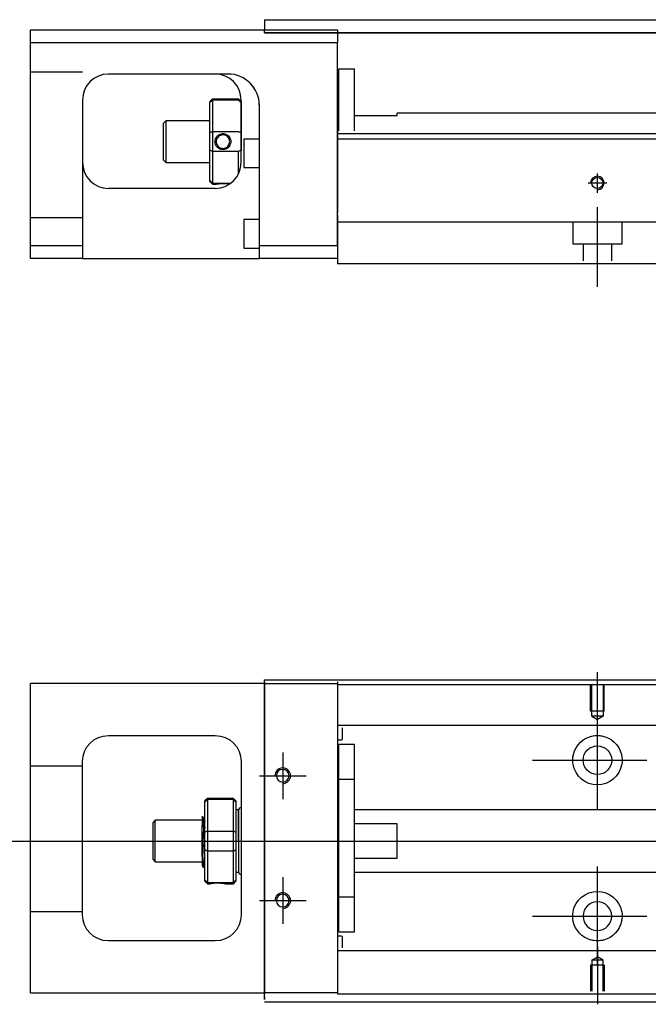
# Model space of a CAD drawing. Header units: millimetres. Extents: x -257 to 3135, y -1556 to 860.
# Tile 27 of 40: x 1175 to 1296, y -1146 to -957. Entities that reach past the tile are written whole.
import ezdxf
from ezdxf.lldxf.tags import DXFTag

# ---------------------------------------------------------------- set-up
doc = ezdxf.new("R2010")
doc.units = ezdxf.units.MM
doc.layers.get('0').update_dxf_attribs({"linetype": 'CONTINUOUS'})
tags = doc.linetypes.add('DASHED', pattern=[25.72, 12.86, -12.86]).pattern_tags.tags
tags[6:7] = [DXFTag(74, 4), DXFTag(75, 0), DXFTag(340, '0'), DXFTag(46, 0.0), DXFTag(50, 0.0), DXFTag(44, 0.0), DXFTag(45, 0.0)]
tags[4:5] = [DXFTag(74, 4), DXFTag(75, 0), DXFTag(340, '0'), DXFTag(46, 0.0), DXFTag(50, 0.0), DXFTag(44, 0.0), DXFTag(45, 0.0)]

msp = doc.modelspace()

# ---------------------------------------------------------------- linework, layer by layer
at = {"linetype": 'Continuous'}
for p, q in [((1222, -956.85), (1312.05, -956.85)), ((1222, -956.85), (1222, -957.85)), ((1222, -957.85), (1222, -958.85)), ((1177, -961.31), (1177, -958.81)), ((1177, -958.81), (1236, -958.81)), ((1222, -958.8), (1222, -958.81)), ((1222, -959.35), (1222, -958.85)), ((1312.05, -959.35), (1222, -959.35)), ((1222, -959.36), (1312.05, -959.36)), ((1236, -958.81), (1236, -961.31)), ((1236, -961.31), (1177, -961.31)), ((1177, -1000.31), (1177, -961.31)), ((1236, -1000.31), (1236, -961.31)), ((1214.85, -967.3), (1192, -967.3)), ((1236.3, -966.3), (1239.3, -966.3)), ((1236.3, -978.26), (1236.3, -966.3)), ((1236.3, -966.3), (1239.3, -966.3)), ((1236.3, -978.26), (1236.3, -966.3)), ((1239.3, -978.26), (1239.3, -966.3)), ((1239.3, -978.26), (1239.3, -966.3)), ((1236.3, -969.55), (1236, -969.55)), ((1236.3, -969.55), (1236, -969.55)), ((1187, -972.3), (1187, -1000.31)), ((1211.5, -972.6), (1212, -972.1)), ((1211.5, -972.6), (1211.5, -972.79)), ((1211.5, -978.63), (1211.5, -972.79)), ((1212, -972.1), (1212, -972.33)), ((1212, -972.1), (1217, -972.1)), ((1212, -972.33), (1212, -978.37)), ((1217, -972.33), (1212, -972.33)), ((1217.5, -972.6), (1217, -972.1)), ((1217, -972.33), (1217, -972.1)), ((1217.5, -984.3), (1217.5, -972.3)), ((1217.5, -972.6), (1217.5, -972.79)), ((1217.5, -972.79), (1217.5, -978.63)), ((1221, -1000.31), (1221, -973.3)), ((1297.76, -974.85), (1247.5, -974.85)), ((1247.5, -975.3), (1247.5, -974.85)), ((1203, -976.3), (1202.5, -976.8)), ((1202.5, -976.8), (1202.5, -980.3)), ((1211.5, -976.3), (1203, -976.3)), ((1203, -976.3), (1203, -984.3)), ((1239.3, -975.3), (1247.5, -975.3)), ((1211.5, -981.98), (1211.5, -978.63)), ((1212, -978.37), (1212, -982.23)), ((1212, -978.37), (1217, -978.37)), ((1217.5, -978.63), (1217.5, -981.98)), ((1340.11, -978.81), (1236, -978.81)), ((1202.5, -980.3), (1202.5, -983.8)), ((1221, -979.8), (1218, -979.8)), ((1218, -979.8), (1218, -985.3)), ((1339.86, -979.81), (1236, -979.81)), ((1211.5, -987.82), (1211.5, -981.98)), ((1212, -982.23), (1212, -988.27)), ((1217, -982.23), (1212, -982.23)), ((1217, -986.48), (1217, -982.23)), ((1202.5, -983.8), (1203, -984.3)), ((1203, -984.3), (1211.5, -984.3)), ((1218, -985.3), (1221, -985.3)), ((1211.5, -988), (1211.5, -987.82)), ((1211.5, -988), (1212, -988.5)), ((1212, -988.27), (1212, -988.5)), ((1212, -988.27), (1215.54, -988.27)), ((1212.5, -989.3), (1192, -989.3)), ((1212, -988.5), (1212.5, -988.5)), ((1221, -995.3), (1218, -995.3)), ((1218, -995.3), (1218, -1000.8)), ((1236, -994.46), (1236, -1001.26)), ((1177, -1000.31), (1187, -1000.31)), ((1177, -1002.81), (1177, -1000.31)), ((1187, -1000.31), (1187, -1002.81)), ((1218, -1000.8), (1221, -1000.8)), ((1221, -1002.81), (1221, -1000.31)), ((1221, -1000.31), (1236, -1000.31)), ((1236, -1001.26), (1236, -1003.81)), ((1187, -1002.81), (1177, -1002.81)), ((1187, -1002.81), (1221, -1002.81)), ((1236, -1002.81), (1221, -1002.81)), ((1333.7, -1003.81), (1236, -1003.81)), ((1177, -1087.01), (1177, -1084.51)), ((1222, -1084.51), (1177, -1084.51)), ((1222, -1084.26), (1222, -1083.81)), ((1222, -1083.81), (1348.25, -1083.81)), ((1222, -1084.26), (1222, -1144.26)), ((1236, -1084.21), (1236, -1084.51)), ((1236, -1084.51), (1236, -1087.01)), ((1177, -1141.51), (1177, -1087.01)), ((1236, -1087.01), (1236, -1141.51)), ((1192, -1094.51), (1212.5, -1094.51)), ((1187, -1129.01), (1187, -1099.51)), ((1217.5, -1099.51), (1217.5, -1129.01)), ((1211, -1106.61), (1210.5, -1107.11)), ((1210.5, -1107.29), (1210.5, -1107.11)), ((1210.5, -1113.13), (1210.5, -1107.29)), ((1216, -1106.61), (1211, -1106.61)), ((1211, -1106.61), (1211, -1106.84)), ((1211, -1106.84), (1211, -1112.88)), ((1216, -1106.84), (1211, -1106.84)), ((1216.5, -1107.11), (1216, -1106.61)), ((1216, -1106.84), (1216, -1106.61)), ((1216, -1112.88), (1216, -1106.84)), ((1216.5, -1107.11), (1216.5, -1107.29)), ((1216.5, -1107.29), (1216.5, -1113.13)), ((1217, -1108.81), (1216.5, -1108.81)), ((1217, -1114.81), (1217, -1108.81)), ((1217, -1108.91), (1217, -1120.71)), ((1201, -1110.81), (1200.5, -1111.31)), ((1200.5, -1111.31), (1200.5, -1111.31)), ((1200.5, -1111.31), (1200.5, -1118.31)), ((1210, -1110.81), (1201, -1110.81)), ((1201, -1118.81), (1201, -1110.81)), ((1210.38, -1110.31), (1210.13, -1110.31)), ((1210, -1117.79), (1210, -1111.84)), ((1210.5, -1114.81), (1210.5, -1113.13)), ((1211, -1112.88), (1211, -1114.81)), ((1211, -1112.88), (1216, -1112.88)), ((1216, -1114.81), (1216, -1112.88)), ((1216.5, -1113.13), (1216.5, -1116.48)), ((1210.5, -1116.48), (1210.5, -1114.81)), ((1211, -1114.81), (1211, -1116.74)), ((1216, -1116.74), (1216, -1114.81)), ((1217, -1114.81), (1217, -1120.81)), ((1210.5, -1122.32), (1210.5, -1116.48)), ((1211, -1116.74), (1211, -1122.78)), ((1216, -1116.74), (1211, -1116.74)), ((1216, -1122.78), (1216, -1116.74)), ((1216.5, -1116.48), (1216.5, -1122.32)), ((1200.5, -1118.31), (1201, -1118.81)), ((1201, -1118.81), (1210, -1118.81)), ((1210.17, -1119.81), (1210.33, -1119.81)), ((1216.5, -1120.81), (1217, -1120.81)), ((1210.5, -1122.51), (1210.5, -1122.32)), ((1210.5, -1122.51), (1211, -1123.01)), ((1211, -1122.78), (1211, -1123.01)), ((1211, -1122.78), (1216, -1122.78)), ((1216, -1123.01), (1216.5, -1122.51)), ((1216, -1123.01), (1216, -1122.78)), ((1216.5, -1122.32), (1216.5, -1122.51)), ((1211, -1123.01), (1211.5, -1123.01)), ((1214.51, -1123.01), (1216, -1123.01)), ((1212.5, -1134.01), (1192, -1134.01)), ((1177, -1144.01), (1177, -1141.51)), ((1236, -1141.51), (1236, -1144.01)), ((1177, -1144.01), (1222, -1144.01)), ((1222, -1145.26), (1222, -1144.26)), ((1236, -1144.01), (1236, -1144.21)), ((1332.35, -1145.81), (1222, -1145.81))]:
    msp.add_line(p, q, dxfattribs=at)
at = {"linetype": 'DASHED', "ltscale": 0.3}
for p, q in [((1187, -966.95), (1177, -966.95)), ((1187, -994.95), (1177, -994.95)), ((1636, -995.81), (1236, -995.81)), ((1281.25, -995.81), (1281.25, -999.96)), ((1290.75, -999.96), (1290.75, -995.81)), ((1281.25, -999.96), (1290.75, -999.96)), ((1283.25, -999.96), (1283.25, -1003.26)), ((1288.75, -1003.26), (1288.75, -999.96)), ((1222, -1084.51), (1236, -1084.51)), ((1348, -1084.76), (1236, -1084.76)), ((1736, -1092.59), (1236, -1092.59)), ((1236, -1093.04), (1236, -1094.58)), ((1237, -1095.12), (1237, -1093.04)), ((1236, -1094.58), (1236, -1098.14)), ((1236, -1095.32), (1236.8, -1095.32)), ((1239.3, -1096.26), (1236.3, -1096.26)), ((1239.3, -1096.26), (1236.3, -1096.26)), ((1236.3, -1102.94), (1236.3, -1096.26)), ((1236.3, -1102.94), (1236.3, -1096.26)), ((1239.3, -1102.94), (1239.3, -1096.26)), ((1239.3, -1102.94), (1239.3, -1096.26)), ((1236, -1098.14), (1236, -1100.06)), ((1236, -1100.06), (1236, -1128.36)), ((1187, -1100.4), (1177, -1100.4)), ((1236.3, -1103.51), (1236, -1103.51)), ((1236.3, -1103.51), (1236, -1103.51)), ((1236.3, -1125.57), (1236.3, -1102.94)), ((1236.3, -1102.94), (1239.3, -1102.94)), ((1236.3, -1125.57), (1236.3, -1102.94)), ((1239.3, -1125.57), (1239.3, -1102.94)), ((1239.3, -1125.57), (1239.3, -1102.94)), ((1736, -1108.81), (1239.3, -1108.81)), ((1247.5, -1111.49), (1239.3, -1111.49)), ((1247.5, -1118.12), (1247.5, -1111.49)), ((1239.3, -1118.12), (1247.5, -1118.12)), ((1239.3, -1120.81), (1736, -1120.81)), ((1236, -1125.01), (1236.3, -1125.01)), ((1236, -1125.01), (1236.3, -1125.01)), ((1236.3, -1125.57), (1239.3, -1125.57)), ((1236.3, -1132.26), (1236.3, -1125.57)), ((1236.3, -1132.26), (1236.3, -1125.57)), ((1239.3, -1132.26), (1239.3, -1125.57)), ((1239.3, -1132.26), (1239.3, -1125.57)), ((1187, -1128.4), (1177, -1128.4)), ((1236, -1128.36), (1236, -1130.28)), ((1236, -1130.28), (1236, -1133.84)), ((1236.3, -1132.26), (1239.3, -1132.26)), ((1236.3, -1132.26), (1239.3, -1132.26)), ((1236.8, -1133.1), (1236, -1133.1)), ((1236, -1133.84), (1236, -1135.38)), ((1237, -1135.38), (1237, -1133.3)), ((1236, -1135.38), (1236, -1136.38)), ((1736, -1135.93), (1236, -1135.93)), ((1284.93, -1137.71), (1286, -1137.09)), ((1284.93, -1137.71), (1284.93, -1143.71)), ((1287.08, -1137.71), (1284.93, -1137.71)), ((1287.08, -1137.71), (1286, -1137.09)), ((1287.08, -1143.71), (1287.08, -1137.71)), ((1287.3, -1138.71), (1284.7, -1138.71)), ((1284.7, -1138.71), (1284.7, -1143.71)), ((1287.3, -1138.71), (1287.3, -1143.71)), ((1236, -1144.01), (1222, -1144.01)), ((1736, -1144.26), (1236, -1144.26))]:
    msp.add_line(p, q, dxfattribs=at)
at = {"linetype": 'DASHED'}
for p, q in [((1215, -967.3), (1214.85, -967.3)), ((1236, -978.26), (1236, -979.26)), ((1236, -979.26), (1236, -993.96)), ((1236, -1000.31), (1236, -1003.81)), ((1222, -1087.82), (1222, -1083.81)), ((1236, -1084.51), (1236, -1084.71)), ((1236, -1084.71), (1236, -1085.71)), ((1236, -1085.71), (1236, -1092.04)), ((1222, -1097.82), (1222, -1087.82)), ((1236, -1092.04), (1236, -1093.04)), ((1222, -1105.82), (1222, -1097.82)), ((1222, -1121.82), (1222, -1105.82)), ((1210.13, -1110.31), (1210.12, -1110.31)), ((1222, -1129.82), (1222, -1121.82)), ((1222, -1139.82), (1222, -1129.82)), ((1236, -1136.38), (1236, -1142.71)), ((1222, -1144.76), (1222, -1139.82)), ((1236, -1142.71), (1236, -1143.71)), ((1222, -1144.76), (1222, -1145.26)), ((1236, -1143.71), (1236, -1144.01))]:
    msp.add_line(p, q, dxfattribs=at)
at = {"ltscale": 0.5}
for p, q in [((1286, -990.12), (1286, -986.46)), ((1284.2, -988.26), (1287.8, -988.26)), ((1286, -1008.26), (1286, -992.9))]:
    msp.add_line(p, q, dxfattribs=at)
for p, q in [((1286, -1093.43), (1286, -1082.31)), ((1286, -1108.78), (1286, -1089.73)), ((1225.5, -1097.76), (1225.5, -1106.76)), ((1273.5, -1099.26), (1295.53, -1099.26)), ((1221, -1102.26), (1230, -1102.26)), ((1172, -1114.81), (1340.3, -1114.81)), ((1286, -1138.78), (1286, -1119.73)), ((1225.5, -1121.76), (1225.5, -1130.76)), ((1221, -1126.26), (1230, -1126.26)), ((1273.5, -1129.26), (1295.53, -1129.26)), ((1286, -1135.09), (1286, -1146.21))]:
    msp.add_line(p, q)
at = {"linetype": 'DASHED', "ltscale": 0.1}
for p, q in [((1284.7, -1089.81), (1284.7, -1084.81)), ((1284.93, -1090.81), (1284.93, -1084.81)), ((1287.08, -1084.81), (1287.08, -1090.81)), ((1287.3, -1089.81), (1287.3, -1084.81)), ((1287.3, -1089.81), (1284.7, -1089.81)), ((1287.08, -1090.81), (1284.93, -1090.81)), ((1284.93, -1090.81), (1286, -1091.43)), ((1287.08, -1090.81), (1286, -1091.43))]:
    msp.add_line(p, q, dxfattribs=at)
at = {"linetype": 'Continuous'}
for centre, radius in [((1286, -988.26), 1.07), ((1286, -1099.26), 2.75)]:
    msp.add_circle(centre, radius, dxfattribs=at)
at = {"linetype": 'Continuous', "extrusion": (0, 0, -1)}
for centre, radius in [((-1225.5, -1102.26), 1.22), ((-1225.5, -1126.26), 1.22), ((-1286, -1129.26), 2.75)]:
    msp.add_circle(centre, radius, dxfattribs=at)
at = {"linetype": 'Continuous'}
for centre, radius, start, end in [((1192, -972.3), 5, 90, 180), ((1212.5, -972.3), 5, 0, 90), ((1192, -984.3), 5, 180, 270), ((1212.5, -984.3), 5, 270, 0), ((1217.5, -1108.91), 0.5, 90, 180), ((1217.5, -1120.71), 0.5, 180, 270)]:
    msp.add_arc(centre, radius, start, end, dxfattribs=at)
at = {"linetype": 'DASHED'}
msp.add_arc((1215, -973.3), 6, 0, 90, dxfattribs=at)
for centre, radius in [((1286, -988.26), 1.3), ((1225.5, -1102.26), 1.5), ((1225.5, -1126.26), 1.5)]:
    msp.add_arc(centre, radius, 270, 180)
at = {"linetype": 'Continuous', "extrusion": (0, 0, -1)}
for centre, radius, start, end in [((-1192, -1099.51), 5, 0, 90), ((-1212.5, -1099.51), 5, 90, 180), ((-1286, -1099.26), 4.75, 13.6191, 80.1049), ((-1286, -1099.26), 4.75, 99.8951, 166.3809), ((-1286, -1099.26), 4.75, 189.6765, 350.3235), ((-1286, -1129.26), 4.75, 10.8558, 169.1442), ((-1192, -1129.01), 5, 270, 0), ((-1212.5, -1129.01), 5, 180, 270), ((-1286, -1129.26), 4.75, 285.2319, 347.572), ((-1286, -1129.26), 4.75, 192.428, 254.7681)]:
    msp.add_arc(centre, radius, start, end, dxfattribs=at)
at = {"linetype": 'DASHED', "ltscale": 0.3}
for centre, start, end in [((1236.8, -1095.12), 270, 0), ((1236.8, -1133.3), 0, 90)]:
    msp.add_arc(centre, 0.2, start, end, dxfattribs=at)
at = {"linetype": 'Continuous'}
msp.add_ellipse((1215, -973.3), major_axis=(4.24, 4.24), ratio=1, start_param=5.497787, end_param=7.068583, dxfattribs=at)
for points, degree in [([(1215, -967.3), (1214.95, -967.3), (1214.9, -967.3), (1214.85, -967.3)], 3), ([(1212, -972.33), (1211.83, -972.49), (1211.67, -972.64), (1211.5, -972.79)], 3), ([(1217, -972.33), (1217.17, -972.49), (1217.33, -972.64), (1217.5, -972.79)], 3), ([(1212, -978.37), (1211.83, -978.46), (1211.67, -978.54), (1211.5, -978.63)], 3), ([(1217, -978.37), (1217.17, -978.46), (1217.33, -978.54), (1217.5, -978.63)], 3), ([(1212, -982.23), (1211.83, -982.15), (1211.67, -982.06), (1211.5, -981.98)], 3), ([(1217.5, -981.98), (1217.33, -982.06), (1217.17, -982.15), (1217, -982.23)], 3), ([(1212, -988.27), (1211.83, -988.12), (1211.67, -987.97), (1211.5, -987.82)], 3), ([(1281.32, -1100.06), (1281.21, -1099.4), (1281.24, -1098.73), (1281.38, -1098.14)], 3), ([(1290.62, -1098.14), (1290.76, -1098.73), (1290.79, -1099.4), (1290.68, -1100.06)], 3), ([(1210.5, -1107.29), (1210.67, -1107.14), (1210.83, -1106.99), (1211, -1106.84)], 3), ([(1216, -1106.84), (1216.17, -1106.99), (1216.33, -1107.14), (1216.5, -1107.29)], 3), ([(1210.14, -1110.32), (1210.02, -1110.11)], 1), ([(1210.5, -1111.08), (1210.44, -1111.2), (1210.37, -1110.31)], 2), ([(1210.5, -1113.13), (1210.67, -1113.05), (1210.83, -1112.96), (1211, -1112.88)], 3), ([(1216, -1112.88), (1216.17, -1112.96), (1216.33, -1113.05), (1216.5, -1113.13)], 3), ([(1211, -1116.74), (1210.83, -1116.65), (1210.67, -1116.57), (1210.5, -1116.48)], 3), ([(1216, -1116.74), (1216.17, -1116.65), (1216.33, -1116.57), (1216.5, -1116.48)], 3), ([(1210.34, -1119.8), (1210.42, -1118.67), (1210.5, -1118.53)], 2), ([(1209.99, -1119.51), (1210.07, -1119.66), (1210.16, -1119.8)], 2), ([(1211, -1122.78), (1210.83, -1122.63), (1210.67, -1122.47), (1210.5, -1122.32)], 3), ([(1216, -1122.78), (1216.17, -1122.63), (1216.33, -1122.47), (1216.5, -1122.32)], 3), ([(1281.36, -1130.28), (1281.23, -1129.68), (1281.21, -1129.01), (1281.34, -1128.36)], 3), ([(1290.67, -1128.36), (1290.79, -1129.02), (1290.77, -1129.68), (1290.64, -1130.28)], 3)]:
    msp.add_open_spline(points, degree=degree, dxfattribs=at)
for points, knots in [([(1212.5, -980.3), (1212.5, -980.13), (1212.53, -979.95), (1212.64, -979.62), (1212.72, -979.46), (1212.94, -979.19), (1213.08, -979.06), (1213.37, -978.88), (1213.53, -978.82), (1213.86, -978.75), (1214.03, -978.74), (1214.36, -978.79), (1214.51, -978.83), (1214.8, -978.98), (1214.94, -979.07), (1215.17, -979.31), (1215.27, -979.45), (1215.42, -979.76), (1215.47, -979.93), (1215.5, -980.17), (1215.51, -980.24), (1215.51, -980.3)], [0, 0, 0, 0, 0.109357, 0.109357, 0.21915, 0.21915, 0.330451, 0.330451, 0.436162, 0.436162, 0.542186, 0.542186, 0.640015, 0.640015, 0.743853, 0.743853, 0.849113, 0.849113, 0.958413, 0.958413, 1, 1, 1, 1]), ([(1215.51, -980.3), (1215.51, -980.48), (1215.48, -980.66), (1215.36, -980.99), (1215.28, -981.15), (1215.06, -981.42), (1214.92, -981.55), (1214.63, -981.73), (1214.47, -981.79), (1214.14, -981.86), (1213.97, -981.87), (1213.64, -981.82), (1213.49, -981.77), (1213.2, -981.63), (1213.06, -981.53), (1212.83, -981.3), (1212.73, -981.16), (1212.58, -980.85), (1212.53, -980.68), (1212.5, -980.44), (1212.5, -980.37), (1212.5, -980.3)], [0, 0, 0, 0, 0.109681, 0.109681, 0.219848, 0.219848, 0.331471, 0.331471, 0.436803, 0.436803, 0.542595, 0.542595, 0.640477, 0.640477, 0.744315, 0.744315, 0.8492, 0.8492, 0.95844, 0.95844, 1, 1, 1, 1]), ([(1215.3, -980.3), (1215.3, -980.18), (1215.28, -980.06), (1215.21, -979.8), (1215.15, -979.67), (1214.98, -979.44), (1214.88, -979.33), (1214.64, -979.16), (1214.51, -979.1), (1214.22, -979.02), (1214.08, -979), (1213.79, -979.01), (1213.65, -979.05), (1213.38, -979.15), (1213.26, -979.23), (1213.04, -979.42), (1212.95, -979.53), (1212.8, -979.79), (1212.75, -979.93), (1212.71, -980.15), (1212.7, -980.23), (1212.7, -980.3)], [0, 0, 0, 0, 0.090081, 0.090081, 0.195216, 0.195216, 0.30186, 0.30186, 0.410211, 0.410211, 0.517617, 0.517617, 0.621981, 0.621981, 0.727419, 0.727419, 0.835017, 0.835017, 0.943332, 0.943332, 1, 1, 1, 1]), ([(1212.7, -980.3), (1212.7, -980.43), (1212.72, -980.55), (1212.79, -980.81), (1212.86, -980.94), (1213.02, -981.17), (1213.13, -981.28), (1213.36, -981.45), (1213.5, -981.51), (1213.78, -981.59), (1213.93, -981.61), (1214.21, -981.59), (1214.36, -981.56), (1214.62, -981.46), (1214.74, -981.38), (1214.96, -981.19), (1215.06, -981.08), (1215.2, -980.82), (1215.25, -980.68), (1215.29, -980.46), (1215.3, -980.38), (1215.3, -980.3)], [0, 0, 0, 0, 0.090082, 0.090082, 0.19511, 0.19511, 0.301651, 0.301651, 0.410013, 0.410013, 0.517402, 0.517402, 0.621792, 0.621792, 0.727238, 0.727238, 0.834796, 0.834796, 0.943135, 0.943135, 1, 1, 1, 1]), ([(1212.5, -988.5), (1212.5, -988.5), (1212.53, -988.5), (1212.64, -988.48), (1212.73, -988.46), (1212.94, -988.43), (1213.08, -988.41), (1213.37, -988.38), (1213.53, -988.37), (1213.86, -988.35), (1214.04, -988.35), (1214.36, -988.36), (1214.51, -988.37), (1214.8, -988.4), (1214.94, -988.41), (1215.14, -988.44), (1215.21, -988.45), (1215.28, -988.46)], [0, 0, 0, 0, 0.1096809, 0.1096809, 0.2198481, 0.2198481, 0.3314707, 0.3314707, 0.4368026, 0.4368026, 0.542595, 0.542595, 0.6404774, 0.6404774, 0.7443154, 0.7443154, 0.8201607, 0.8201607, 0.8201607, 0.8201607]), ([(1285.18, -1094.58), (1285.6, -1094.51), (1286.03, -1094.49), (1286.57, -1094.54), (1286.69, -1094.56), (1286.82, -1094.58)], [0, 0, 0, 0, 0.772987, 0.772987, 1, 1, 1, 1]), ([(1210, -1110.09), (1210, -1110.12), (1210, -1110.22), (1210, -1110.54), (1210, -1110.77), (1210, -1111.28), (1210, -1111.55), (1210, -1111.84)], [0, 0, 0, 0, 0.341605, 0.341605, 0.709042, 0.709042, 1, 1, 1, 1]), ([(1210.5, -1117.32), (1210.48, -1117.06), (1210.47, -1116.74), (1210.43, -1116.05), (1210.41, -1115.67), (1210.38, -1114.89), (1210.36, -1114.49), (1210.32, -1112.72), (1210.3, -1112.35), (1210.27, -1111.67), (1210.25, -1111.37), (1210.22, -1110.87), (1210.2, -1110.66), (1210.16, -1110.41), (1210.15, -1110.34), (1210.14, -1110.32)], [0, 0, 0, 0, 0.142488, 0.142488, 0.289539, 0.289539, 0.436554, 0.436554, 0.583581, 0.583581, 0.730615, 0.730615, 0.877631, 0.877631, 1, 1, 1, 1]), ([(1210.38, -1110.31), (1210.39, -1110.31), (1210.41, -1110.36), (1210.45, -1111.58), (1210.46, -1111.76), (1210.49, -1112.08), (1210.49, -1112.18), (1210.5, -1112.28)], [0, 0, 0, 0, 0.388824, 0.388824, 0.829994, 0.829994, 1, 1, 1, 1]), ([(1210.34, -1119.81), (1210.33, -1119.81), (1210.32, -1119.8), (1210.3, -1119.72), (1210.28, -1119.58), (1210.24, -1119.18), (1210.23, -1118.91), (1210.19, -1118.26), (1210.17, -1117.88), (1210.13, -1117.07), (1210.12, -1115.62), (1210.08, -1114.73), (1210.06, -1114.27), (1210.03, -1112.49), (1210.01, -1112.15), (1210, -1111.84)], [0, 0, 0, 0, 0.062674, 0.062674, 0.22432, 0.22432, 0.386002, 0.386002, 0.547651, 0.547651, 0.70934, 0.70934, 0.870988, 0.870988, 1, 1, 1, 1]), ([(1210, -1117.79), (1210, -1118.16), (1210, -1118.49), (1210, -1119.02), (1210, -1119.22), (1210, -1119.46), (1210, -1119.53), (1210, -1119.53)], [0, 0, 0, 0, 0.355488, 0.355488, 0.70353, 0.70353, 1, 1, 1, 1]), ([(1210, -1117.79), (1210.02, -1118.18), (1210.03, -1118.54), (1210.07, -1119.12), (1210.09, -1119.36), (1210.13, -1119.69), (1210.14, -1119.79), (1210.16, -1119.81), (1210.16, -1119.81), (1210.17, -1119.81)], [0, 0, 0, 0, 0.320659, 0.320659, 0.641321, 0.641321, 0.962057, 0.962057, 1, 1, 1, 1]), ([(1211.5, -1123.01), (1211.5, -1123.01), (1211.53, -1123), (1211.64, -1122.98), (1211.72, -1122.97), (1211.94, -1122.93), (1212.08, -1122.91), (1212.37, -1122.88), (1212.53, -1122.87), (1212.86, -1122.86), (1213.03, -1122.86), (1213.36, -1122.87), (1213.51, -1122.87), (1213.8, -1122.9), (1213.94, -1122.92), (1214.17, -1122.95), (1214.27, -1122.96), (1214.42, -1122.99), (1214.47, -1123), (1214.5, -1123.01), (1214.51, -1123.01), (1214.51, -1123.01)], [0, 0, 0, 0, 0.109357, 0.109357, 0.21915, 0.21915, 0.330451, 0.330451, 0.436162, 0.436162, 0.542186, 0.542186, 0.640015, 0.640015, 0.743853, 0.743853, 0.849113, 0.849113, 0.958413, 0.958413, 1, 1, 1, 1]), ([(1287.25, -1133.84), (1286.85, -1133.95), (1286.42, -1134.01), (1285.58, -1134.01), (1285.16, -1133.95), (1284.75, -1133.84)], [0, 0, 0, 0, 0.500461, 0.500461, 1, 1, 1, 1])]:
    msp.add_open_spline(points, degree=3, knots=knots, dxfattribs=at)
at = {"linetype": 'DASHED'}
for points, degree in [([(1210.37, -1110.31), (1210.37, -1110.31), (1210.37, -1110.32)], 2), ([(1211.5, -1123), (1211.51, -1122.99)], 1)]:
    msp.add_open_spline(points, degree=degree, dxfattribs=at)

doc.saveas('drawing.dxf')
